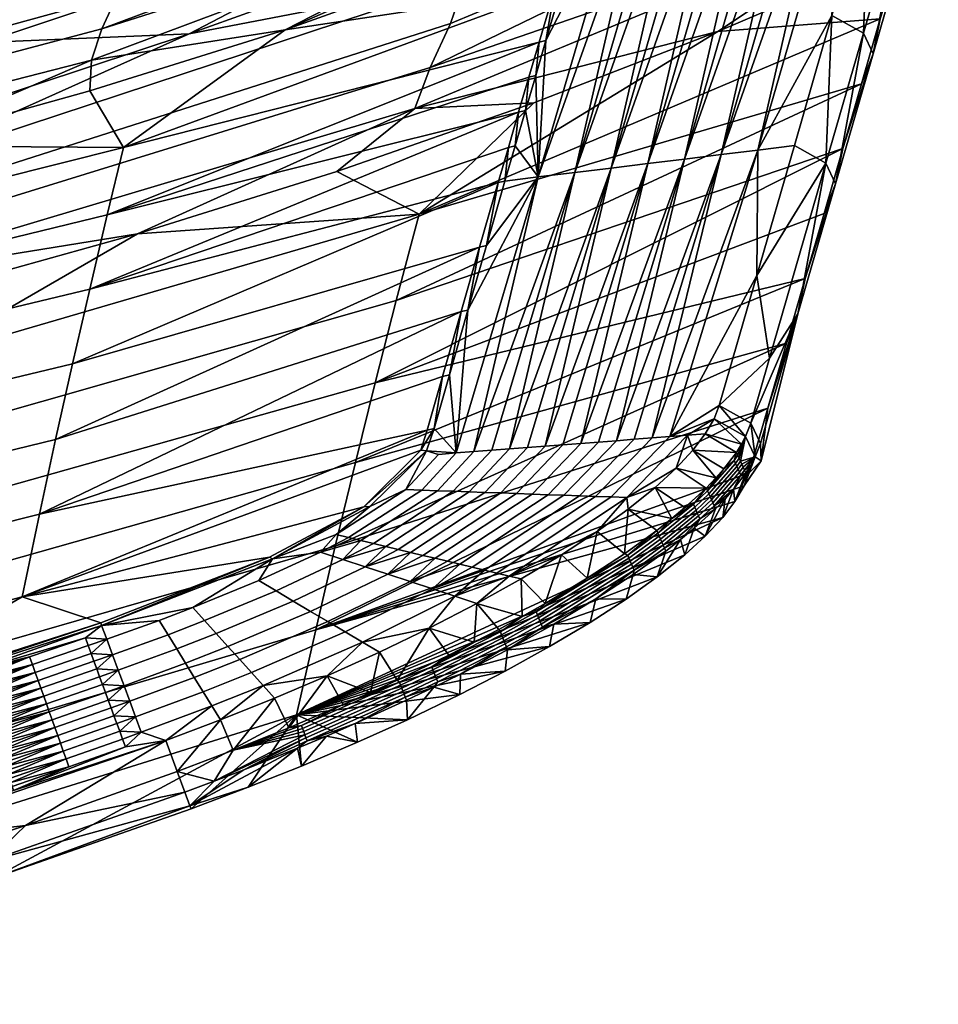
# Model space of a CAD drawing. Header units: millimetres. Extents: x -1294 to -744, y 672 to 1189.
# Tile 234 of 256: x -864 to -803, y 689 to 753. Entities that reach past the tile are written whole.
import ezdxf

# ---------------------------------------------------------------- set-up
doc = ezdxf.new("R2010")
doc.units = ezdxf.units.MM
doc.header["$MEASUREMENT"] = 0
doc.layers.add('4 Ben 2', color=7, linetype='Continuous')

msp = doc.modelspace()

# ---------------------------------------------------------------- meshes
at = {"layer": '4 Ben 2'}
mesh = msp.add_polyface(dxfattribs=at)
corners = [(-865.269, 759.187, 20.664), (-830.874, 770.22, 27.018), (-831.623, 763.432, 41.274), (-865.963, 751.977, 36.538), (-896.451, 750.684, 15.728), (-897.086, 743.371, 32.881), (-864.724, 769.301, 5.249), (-830.198, 779.549, 13.1), (-896.009, 761.216, -0.815), (-864.373, 781.658, -7.823), (-829.666, 790.792, 1.213), (-895.791, 774.303, -14.728), (-864.177, 796.122, -18.356), (-829.258, 803.837, -8.456), (-895.741, 789.796, -25.818), (-864.089, 812.148, -26.091), (-828.96, 818.205, -15.662), (-895.796, 807.099, -33.842), (-879.357, 744.027, 48.722), (-865.84, 748.121, 49.301), (-852.435, 752.557, 49.928), (-839.19, 757.31, 50.6), (-892.062, 747.03, 70.732), (-856.221, 757.264, 72.179), (-855.618, 759.511, 61.669), (-891.542, 748.861, 60.151), (-892.836, 745.263, 81.427), (-857.176, 755.069, 82.785), (-893.634, 743.488, 92.301), (-858.171, 752.883, 93.577), (-908.993, 746.579, 49.083), (-895.529, 749.912, 49.554), (-882.159, 753.599, 50.075), (-868.892, 757.633, 50.646), (-855.734, 762.003, 51.264), (-842.691, 766.699, 51.928), (-846.1, 752.807, 115.589), (-858.862, 750.808, 104.165), (-858.968, 748.79, 115.021), (-871.961, 745.188, 114.512), (-824.022, 770.06, 68.686), (-824.544, 768.227, 76.638), (-825.495, 765.075, 91.197), (-826.104, 763.08, 100.569), (-858.968, 748.79, 115.021), (-856.739, 745.077, 138.138), (-846.1, 752.807, 115.589), (-828.36, 755.507, 135.067), (-829.389, 752.006, 150.85), (-857.817, 740.645, 159.223), (-830.065, 749.698, 161.234), (-878.256, 799.299, -12.931), (-847.866, 805.72, -4.91), (-847.522, 819.709, -11.724), (-878.07, 814.621, -20.118), (-908.263, 793.644, -19.551), (-908.196, 810.081, -26.946), (-878.52, 785.713, -3.229), (-848.292, 793.238, 4.162), (-908.403, 779.182, -9.417), (-878.892, 774.08, 8.915), (-848.813, 782.452, 15.413), (-908.653, 766.937, 3.403), (-879.384, 764.73, 23.043), (-849.426, 773.661, 28.409), (-909.038, 757.258, 18.446), (-880.006, 757.638, 38.8), (-850.13, 766.847, 42.822), (-909.574, 750.11, 35.345), (-842.691, 766.699, 51.928), (-855.734, 762.003, 51.264), (-868.892, 757.633, 50.646), (-882.159, 753.599, 50.075), (-895.529, 749.912, 49.554), (-908.993, 746.579, 49.083), (-819.778, 807.135, 7.124), (-820.513, 796.063, 16.698), (-821.375, 786.407, 28.678), (-822.111, 780.183, 39.387), (-822.508, 777.431, 45.339), (-874.269, 740.752, 74.332), (-873.47, 743.113, 61.68), (-834.257, 756.072, 63.527), (-835.218, 753.226, 76.088), (-826.068, 762.385, 51.318), (-839.19, 757.31, 50.6), (-852.435, 752.557, 49.928), (-865.84, 748.121, 49.301)]
mesh.append_faces([[corners[k] for k in face] for face in [(0, 1, 2, 3), (4, 0, 3, 5), (6, 7, 1, 0), (8, 6, 0, 4), (9, 10, 7, 6), (11, 9, 6, 8), (12, 13, 10, 9), (14, 12, 9, 11), (15, 16, 13, 12), (17, 15, 12, 14), (18, 3, 19, 19), (19, 3, 20, 20), (20, 2, 21, 21), (2, 20, 3, 3), (22, 23, 24, 25), (26, 27, 23, 22), (28, 29, 27, 26), (30, 25, 31, 31), (31, 25, 32, 32), (32, 25, 33, 33), (33, 24, 34, 34), (34, 24, 35, 35), (36, 37, 38, 38), (38, 37, 39, 39), (24, 33, 25, 25), (23, 40, 24, 24), (27, 41, 23, 23), (29, 42, 27, 27), (37, 43, 29, 29), (35, 24, 40, 40), (43, 37, 36, 36), (44, 45, 46, 46), (47, 45, 48, 48), (48, 49, 50, 50), (45, 47, 46, 46), (51, 52, 53, 54), (55, 51, 54, 56), (57, 58, 52, 51), (59, 57, 51, 55), (60, 61, 58, 57), (62, 60, 57, 59), (63, 64, 61, 60), (65, 63, 60, 62), (66, 67, 64, 63), (68, 66, 63, 65), (69, 67, 70, 70), (70, 67, 71, 71), (71, 66, 72, 72), (72, 66, 73, 73), (73, 68, 74, 74), (58, 75, 52, 52), (61, 76, 58, 58), (64, 77, 61, 61), (67, 78, 64, 64), (66, 71, 67, 67), (68, 73, 66, 66), (69, 79, 67, 67), (80, 81, 82, 83), (84, 82, 85, 85), (85, 82, 86, 86), (86, 81, 87, 87), (81, 86, 82, 82)]])
mesh = msp.add_polyface(dxfattribs=at)
corners = [(-839.19, 757.31, 50.6), (-831.623, 763.432, 41.274), (-826.068, 762.385, 51.318), (-821.582, 762.097, 108.687), (-820.377, 762.261, 108.71), (-819.08, 766.543, 88.765), (-820.284, 766.377, 88.742), (-823.992, 761.77, 108.641), (-822.787, 761.933, 108.664), (-821.489, 766.211, 88.719), (-822.693, 766.044, 88.696), (-825.197, 761.606, 108.618), (-823.897, 765.878, 88.672), (-810.737, 763.57, 108.894), (-814.995, 744.896, 193.328), (-809.532, 763.734, 108.917), (-817.405, 744.601, 193.198), (-811.942, 763.406, 108.871), (-813.147, 763.243, 108.848), (-819.815, 744.307, 193.068), (-814.352, 763.079, 108.825), (-815.557, 762.915, 108.802), (-822.226, 744.012, 192.939), (-816.762, 762.752, 108.779), (-817.967, 762.588, 108.756), (-824.636, 743.717, 192.809), (-819.172, 762.424, 108.733), (-827.047, 743.423, 192.679), (-829.457, 743.128, 192.55), (-829.613, 749.804, 161.287), (-828.936, 752.112, 150.904), (-827.904, 755.615, 135.121), (-826.689, 759.715, 116.605), (-826.162, 761.475, 108.599), (-825.64, 763.194, 100.624), (-810.113, 753.747, 155.175), (-824.544, 768.227, 76.638), (-857.176, 755.069, 82.785), (-825.066, 766.484, 84.61), (-825.495, 765.075, 91.197), (-858.171, 752.883, 93.577), (-826.104, 763.08, 100.569), (-846.1, 752.807, 115.589), (-826.624, 761.363, 108.544), (-827.149, 759.604, 116.551), (-846.1, 752.807, 115.589), (-828.36, 755.507, 135.067), (-827.149, 759.604, 116.551), (-825.028, 765.191, 91.252), (-826.104, 763.08, 100.569), (-825.64, 763.194, 100.624), (-826.624, 761.363, 108.544), (-826.162, 761.475, 108.599), (-827.149, 759.604, 116.551), (-826.689, 759.715, 116.605), (-826.689, 759.715, 116.605), (-827.149, 759.604, 116.551), (-827.904, 755.615, 135.121), (-828.36, 755.507, 135.067), (-828.936, 752.112, 150.904), (-829.389, 752.006, 150.85), (-829.613, 749.804, 161.287), (-830.065, 749.698, 161.234), (-830.289, 747.493, 171.669), (-830.74, 747.388, 171.616), (-812.584, 745.191, 193.457), (-810.51, 744.04, 193.334), (-810.113, 753.747, 155.175), (-813.074, 767.773, 52.08), (-834.257, 756.072, 63.527), (-826.068, 762.385, 51.318), (-804.652, 761.357, 100.169), (-836.553, 750.323, 89.138), (-803.109, 766.591, 76.233), (-829.735, 748.013, 114.911), (-837.578, 747.637, 101.728), (-817.63, 752.707, 115.575), (-835.218, 753.226, 76.088), (-805.693, 757.806, 116.296), (-806.928, 753.535, 135.399), (-817.63, 752.707, 115.575), (-808.162, 749.264, 154.501), (-837.293, 740.68, 138.374)]
mesh.append_faces([[corners[k] for k in face] for face in [(0, 1, 2, 2), (3, 4, 5, 6), (7, 8, 9, 10), (8, 3, 6, 9), (11, 7, 10, 12), (13, 14, 15, 15), (16, 13, 17, 17), (14, 13, 16, 16), (18, 16, 17, 17), (19, 18, 20, 20), (16, 18, 19, 19), (21, 19, 20, 20), (22, 21, 23, 23), (19, 21, 22, 22), (24, 22, 23, 23), (25, 24, 26, 26), (22, 24, 25, 25), (4, 25, 26, 26), (27, 4, 3, 3), (25, 4, 27, 27), (8, 27, 3, 3), (28, 8, 7, 7), (27, 8, 28, 28), (29, 28, 30, 30), (30, 7, 31, 31), (31, 7, 32, 32), (32, 11, 33, 33), (33, 11, 34, 34), (12, 34, 11, 11), (11, 32, 7, 7), (14, 35, 15, 15), (7, 30, 28, 28), (36, 37, 38, 38), (38, 37, 39, 39), (39, 40, 41, 41), (41, 42, 43, 43), (43, 42, 44, 44), (45, 46, 47, 47), (48, 49, 50, 50), (50, 51, 52, 52), (52, 53, 54, 54), (53, 52, 51, 51), (51, 50, 49, 49), (55, 56, 57, 57), (57, 58, 59, 59), (59, 60, 61, 61), (61, 62, 63, 63), (64, 63, 62, 62), (62, 61, 60, 60), (60, 59, 58, 58), (58, 57, 56, 56), (65, 66, 67, 67), (68, 69, 70, 70), (71, 72, 73, 73), (74, 75, 76, 76), (69, 73, 77, 77), (77, 73, 72, 72), (72, 71, 75, 75), (76, 75, 71, 71), (78, 79, 80, 80), (81, 82, 79, 79), (79, 82, 80, 80)]])
mesh = msp.add_polyface(dxfattribs=at)
corners = [(-811.942, 763.406, 108.871), (-810.737, 763.57, 108.894), (-809.447, 767.874, 88.951), (-810.651, 767.708, 88.927), (-809.532, 763.734, 108.917), (-808.243, 768.041, 88.974), (-807.644, 762.299, 116.891), (-810.113, 753.747, 155.175), (-806.621, 765.794, 100.988), (-808.327, 763.897, 108.94), (-804.187, 764.828, 98.182), (-804.276, 765.023, 98.21), (-804.957, 762.724, 108.775), (-804.868, 762.529, 108.747), (-804.098, 764.633, 98.155), (-804.779, 762.334, 108.72), (-804.008, 764.438, 98.127), (-804.69, 762.138, 108.692), (-803.919, 764.243, 98.1), (-804.6, 761.943, 108.665), (-803.83, 764.047, 98.073), (-804.511, 761.748, 108.637), (-803.554, 766.455, 89.719), (-803.643, 766.65, 89.746), (-803.464, 766.26, 89.691), (-803.375, 766.065, 89.664), (-803.286, 765.871, 89.637), (-803.138, 765.883, 88.671), (-803.395, 765.019, 92.659), (-803.651, 764.157, 96.647), (-803.908, 763.293, 100.636), (-804.165, 762.426, 104.623), (-804.422, 761.553, 108.609), (-804.667, 760.712, 112.411), (-804.936, 759.783, 116.576), (-805.56, 761.149, 116.769), (-805.294, 762.066, 112.658), (-805.048, 762.908, 108.845), (-804.791, 763.779, 104.86), (-804.534, 764.643, 100.874), (-804.275, 765.503, 96.884), (-804.017, 766.362, 92.893), (-803.732, 766.845, 89.773), (-805.56, 761.149, 116.769), (-807.408, 751.231, 154.831), (-804.936, 759.783, 116.576), (-810.51, 744.04, 193.334), (-809.88, 742.679, 193.087), (-808.036, 752.596, 155.052), (-807.644, 762.299, 116.891), (-805.048, 762.908, 108.845), (-806.621, 765.794, 100.988), (-804.275, 765.503, 96.884), (-804.534, 764.643, 100.874), (-804.791, 763.779, 104.86), (-805.294, 762.066, 112.658), (-805.56, 761.149, 116.769), (-810.113, 753.747, 155.175), (-808.036, 752.596, 155.052), (-807.644, 762.299, 116.891), (-805.56, 761.149, 116.769), (-810.51, 744.04, 193.334), (-805.693, 757.806, 116.296), (-817.63, 752.707, 115.575), (-804.652, 761.357, 100.169), (-804.936, 759.783, 116.576), (-805.693, 757.806, 116.296), (-804.667, 760.712, 112.411), (-804.422, 761.553, 108.609), (-804.652, 761.357, 100.169), (-804.165, 762.426, 104.623), (-803.908, 763.293, 100.636), (-803.651, 764.157, 96.647), (-803.395, 765.019, 92.659), (-803.138, 765.883, 88.671), (-803.109, 766.591, 76.233), (-807.408, 751.231, 154.831), (-806.928, 753.535, 135.399), (-804.936, 759.783, 116.576), (-805.693, 757.806, 116.296), (-808.162, 749.264, 154.501)]
mesh.append_faces([[corners[k] for k in face] for face in [(0, 1, 2, 3), (1, 4, 5, 2), (6, 4, 7, 7), (8, 9, 6, 6), (4, 6, 9, 9), (10, 11, 12, 13), (14, 10, 13, 15), (16, 14, 15, 17), (18, 16, 17, 19), (20, 18, 19, 21), (22, 23, 10, 14), (24, 22, 14, 16), (25, 24, 16, 18), (26, 25, 18, 20), (27, 26, 28, 28), (28, 20, 29, 29), (29, 20, 30, 30), (30, 20, 31, 31), (31, 21, 32, 32), (32, 21, 33, 33), (33, 19, 34, 34), (35, 34, 36, 36), (36, 12, 37, 37), (37, 12, 38, 38), (38, 11, 39, 39), (39, 11, 40, 40), (40, 11, 41, 41), (12, 36, 13, 13), (11, 38, 12, 12), (13, 36, 15, 15), (15, 36, 17, 17), (17, 34, 19, 19), (21, 31, 20, 20), (19, 33, 21, 21), (42, 41, 11, 11), (20, 28, 26, 26), (34, 17, 36, 36), (43, 44, 45, 45), (46, 47, 48, 48), (48, 44, 43, 43), (49, 50, 51, 51), (52, 51, 53, 53), (53, 51, 54, 54), (54, 51, 50, 50), (50, 49, 55, 55), (55, 49, 56, 56), (57, 58, 59, 59), (60, 59, 58, 58), (58, 57, 61, 61), (62, 63, 64, 64), (65, 66, 67, 67), (67, 66, 68, 68), (68, 69, 70, 70), (70, 69, 71, 71), (71, 69, 72, 72), (72, 69, 73, 73), (73, 69, 74, 74), (75, 74, 69, 69), (69, 68, 66, 66), (76, 77, 78, 78), (79, 78, 77, 77), (77, 76, 80, 80)]])
mesh = msp.add_polyface(dxfattribs=at)
corners = [(-920.523, 733.878, 47.286), (-897.086, 743.371, 32.881), (-906.693, 736.899, 47.714), (-892.977, 740.283, 48.192), (-879.357, 744.027, 48.722), (-865.963, 751.977, 36.538), (-835.293, 730.102, 249.321), (-834.85, 724.957, 273.058), (-834.079, 734.368, 230.354), (-927.698, 739.592, 69.679), (-892.062, 747.03, 70.732), (-891.542, 748.861, 60.151), (-927.28, 740.989, 59.026), (-928.283, 738.256, 80.458), (-892.836, 745.263, 81.427), (-894.198, 741.752, 102.935), (-858.862, 750.808, 104.165), (-858.171, 752.883, 93.577), (-893.634, 743.488, 92.301), (-871.961, 745.188, 114.512), (-885.061, 741.986, 114.059), (-898.251, 739.169, 113.661), (-911.516, 736.722, 113.315), (-929.305, 735.508, 102.094), (-887.208, 733.484, 157.87), (-886.286, 737.66, 136.75), (-915.471, 732.386, 135.753), (-916.227, 728.482, 156.925), (-888.175, 728.749, 180.751), (-917.001, 723.911, 179.835), (-857.817, 740.645, 159.223), (-856.739, 745.077, 138.138), (-858.975, 735.745, 182.09), (-860.105, 730.824, 204.618), (-889.097, 723.875, 203.27), (-911.516, 736.722, 113.315), (-898.251, 739.169, 113.661), (-885.061, 741.986, 114.059), (-871.961, 745.188, 114.512), (-858.968, 748.79, 115.021), (-830.065, 749.698, 161.234), (-830.74, 747.388, 171.616), (-831.413, 745.074, 181.999), (-832.085, 742.757, 192.38), (-833.31, 738.516, 211.342), (-861.214, 725.852, 226.95), (-834.53, 734.263, 230.301), (-862.281, 720.937, 248.626), (-835.747, 729.995, 249.268), (-829.389, 752.006, 150.85), (-834.079, 734.368, 230.354), (-834.53, 734.263, 230.301), (-835.293, 730.102, 249.321), (-835.747, 729.995, 249.268), (-836.291, 726.567, 264.999), (-875.344, 738.359, 87.487), (-874.269, 740.752, 74.332), (-835.218, 753.226, 76.088), (-836.553, 750.323, 89.138), (-876.175, 736.092, 100.146), (-837.578, 747.637, 101.728), (-916.22, 731.07, 72.969), (-915.599, 732.837, 60.212), (-873.47, 743.113, 61.68), (-917.018, 729.284, 86.244), (-917.64, 727.531, 98.986), (-865.84, 748.121, 49.301), (-879.357, 744.027, 48.722), (-892.977, 740.283, 48.192), (-906.693, 736.899, 47.714), (-909.37, 727.039, 111.945), (-895.854, 729.543, 112.3), (-882.415, 732.424, 112.707), (-869.066, 735.697, 113.17), (-855.824, 739.377, 113.69), (-842.707, 743.478, 114.27), (-829.735, 748.013, 114.911), (-838.792, 734.992, 164.591), (-871.538, 725.673, 162.832), (-870.225, 731.058, 136.648), (-837.293, 740.68, 138.374), (-829.735, 748.013, 114.911), (-842.707, 743.478, 114.27), (-855.824, 739.377, 113.69), (-869.066, 735.697, 113.17), (-882.415, 732.424, 112.707), (-902.748, 724.26, 135.482), (-895.854, 729.543, 112.3)]
mesh.append_faces([[corners[k] for k in face] for face in [(0, 1, 2, 2), (2, 1, 3, 3), (3, 1, 4, 4), (5, 4, 1, 1), (6, 7, 8, 8), (9, 10, 11, 12), (13, 14, 10, 9), (15, 16, 17, 18), (19, 15, 20, 20), (20, 15, 21, 21), (21, 15, 22, 22), (15, 19, 16, 16), (23, 22, 15, 15), (24, 25, 26, 27), (28, 24, 27, 29), (30, 31, 25, 24), (32, 30, 24, 28), (33, 32, 28, 34), (35, 26, 36, 36), (36, 25, 37, 37), (37, 25, 38, 38), (38, 31, 39, 39), (40, 30, 41, 41), (41, 32, 42, 42), (42, 32, 43, 43), (43, 33, 44, 44), (44, 45, 46, 46), (46, 47, 48, 48), (25, 36, 26, 26), (31, 38, 25, 25), (30, 49, 31, 31), (32, 41, 30, 30), (33, 43, 32, 32), (45, 44, 33, 33), (50, 51, 52, 52), (52, 53, 54, 54), (53, 52, 51, 51), (55, 56, 57, 58), (59, 55, 58, 60), (61, 62, 63, 56), (64, 61, 56, 55), (65, 64, 55, 59), (66, 63, 67, 67), (67, 63, 68, 68), (68, 62, 69, 69), (70, 65, 71, 71), (71, 59, 72, 72), (72, 59, 73, 73), (73, 59, 74, 74), (74, 60, 75, 75), (75, 60, 76, 76), (60, 74, 59, 59), (62, 68, 63, 63), (59, 71, 65, 65), (77, 78, 79, 80), (81, 80, 82, 82), (82, 80, 83, 83), (83, 79, 84, 84), (84, 79, 85, 85), (85, 86, 87, 87), (86, 85, 79, 79), (79, 83, 80, 80)]])
mesh = msp.add_polyface(dxfattribs=at)
corners = [(-817.405, 744.601, 193.198), (-821.956, 725.947, 276.468), (-814.995, 744.896, 193.328), (-810.113, 753.747, 155.175), (-812.584, 745.191, 193.457), (-815.058, 736.635, 231.719), (-820.784, 726.037, 276.778), (-807.408, 751.231, 154.831), (-808.036, 752.596, 155.052), (-809.88, 742.679, 193.087), (-810.51, 744.04, 193.334), (-812.351, 734.126, 231.342), (-815.452, 726.926, 269.859), (-814.822, 725.574, 269.597), (-814.217, 731.208, 250.718), (-816.462, 724.272, 278.64), (-816.552, 724.466, 278.676), (-818.312, 722.458, 284.847), (-818.224, 722.263, 284.812), (-816.373, 724.078, 278.604), (-818.136, 722.068, 284.777), (-816.283, 723.883, 278.568), (-818.048, 721.873, 284.742), (-816.224, 724.61, 277.462), (-816.314, 724.804, 277.498), (-816.135, 724.416, 277.426), (-816.045, 724.222, 277.39), (-815.955, 724.028, 277.354), (-816.194, 723.689, 278.532), (-815.866, 723.834, 277.318), (-816.104, 723.495, 278.497), (-815.452, 726.926, 269.859), (-815.161, 724.701, 273.292), (-814.822, 725.574, 269.597), (-815.435, 724.186, 275.294), (-815.777, 723.642, 277.283), (-816.593, 722.572, 280.858), (-817.751, 723.317, 282.969), (-817.22, 723.919, 281.133), (-816.402, 724.996, 277.534), (-816.059, 725.545, 275.53), (-815.795, 726.042, 273.598), (-817.534, 728.075, 269.987), (-814.217, 731.208, 250.718), (-815.058, 736.635, 231.719), (-810.51, 744.04, 193.334), (-812.584, 745.191, 193.457), (-815.452, 726.926, 269.859), (-818.447, 726.217, 277.396), (-816.059, 725.545, 275.53), (-817.87, 727.212, 273.637), (-815.795, 726.042, 273.598), (-817.534, 728.075, 269.987), (-815.452, 726.926, 269.859), (-816.402, 724.996, 277.534), (-819.258, 725.149, 280.978), (-817.22, 723.919, 281.133), (-810.63, 740.723, 192.707), (-840.176, 729.58, 189.325), (-809.396, 744.994, 173.604), (-838.792, 734.992, 164.591), (-808.162, 749.264, 154.501), (-814.822, 725.574, 269.597), (-814.781, 724.45, 269.349), (-812.351, 734.126, 231.342), (-811.865, 736.453, 211.809), (-809.88, 742.679, 193.087), (-809.396, 744.994, 173.604), (-807.408, 751.231, 154.831), (-808.162, 749.264, 154.501), (-810.63, 740.723, 192.707), (-813.098, 732.182, 230.912), (-814.332, 727.911, 250.014), (-815.566, 723.641, 269.117), (-815.777, 723.642, 277.283), (-816.499, 721.758, 276.614), (-815.435, 724.186, 275.294), (-815.897, 722.788, 272.727), (-815.161, 724.701, 273.292), (-814.781, 724.45, 269.349), (-814.822, 725.574, 269.597), (-815.566, 723.641, 269.117)]
mesh.append_faces([[corners[k] for k in face] for face in [(0, 1, 2, 2), (3, 2, 4, 4), (4, 2, 5, 5), (6, 5, 2, 2), (7, 8, 9, 9), (9, 10, 11, 11), (11, 12, 13, 13), (12, 11, 14, 14), (14, 11, 10, 10), (15, 16, 17, 18), (19, 15, 18, 20), (21, 19, 20, 22), (23, 24, 16, 15), (25, 23, 15, 19), (26, 25, 19, 21), (27, 26, 21, 28), (29, 27, 28, 30), (31, 32, 33, 33), (32, 29, 34, 34), (34, 29, 35, 35), (35, 30, 36, 36), (37, 17, 38, 38), (38, 16, 39, 39), (39, 24, 40, 40), (40, 23, 41, 41), (41, 32, 31, 31), (16, 38, 17, 17), (24, 39, 16, 16), (23, 40, 24, 24), (25, 41, 23, 23), (26, 32, 25, 25), (27, 32, 26, 26), (30, 35, 29, 29), (29, 32, 27, 27), (41, 25, 32, 32), (42, 43, 44, 44), (44, 45, 46, 46), (45, 44, 43, 43), (43, 42, 47, 47), (48, 49, 50, 50), (50, 51, 52, 52), (53, 52, 51, 51), (51, 50, 49, 49), (49, 48, 54, 54), (54, 55, 56, 56), (57, 58, 59, 59), (59, 60, 61, 61), (62, 63, 64, 64), (64, 65, 66, 66), (66, 67, 68, 68), (69, 68, 67, 67), (67, 66, 70, 70), (70, 66, 65, 65), (65, 64, 71, 71), (71, 64, 72, 72), (72, 63, 73, 73), (63, 72, 64, 64), (74, 75, 76, 76), (76, 77, 78, 78), (78, 79, 80, 80), (81, 79, 77, 77), (77, 79, 78, 78)]])
mesh = msp.add_polyface(dxfattribs=at)
corners = [(-821.956, 725.947, 276.468), (-817.405, 744.601, 193.198), (-823.128, 725.857, 276.158), (-814.995, 744.896, 193.328), (-820.784, 726.037, 276.778), (-824.3, 725.767, 275.848), (-819.815, 744.307, 193.068), (-825.473, 725.677, 275.538), (-826.645, 725.587, 275.228), (-822.226, 744.012, 192.939), (-827.817, 725.497, 274.918), (-828.989, 725.407, 274.608), (-824.636, 743.717, 192.809), (-830.161, 725.317, 274.298), (-831.333, 725.227, 273.988), (-827.047, 743.423, 192.679), (-832.506, 725.137, 273.678), (-833.678, 725.047, 273.368), (-829.457, 743.128, 192.55), (-834.85, 724.957, 273.058), (-824.643, 722.065, 288.213), (-823.603, 722.028, 288.843), (-819.612, 726.127, 277.088), (-826.722, 722.139, 286.954), (-825.682, 722.102, 287.583), (-828.8, 722.213, 285.694), (-827.761, 722.176, 286.324), (-830.879, 722.287, 284.435), (-829.84, 722.25, 285.065), (-832.958, 722.361, 283.176), (-831.919, 722.324, 283.805), (-835.037, 722.435, 281.916), (-833.998, 722.398, 282.546), (-817.534, 728.075, 269.987), (-817.87, 727.212, 273.637), (-818.447, 726.217, 277.396), (-819.258, 725.149, 280.978), (-820.362, 723.959, 284.508), (-815.058, 736.635, 231.719), (-834.079, 734.368, 230.354), (-832.86, 738.62, 211.394), (-831.635, 742.862, 192.433), (-830.963, 745.179, 182.051), (-830.289, 747.493, 171.669), (-829.613, 749.804, 161.287), (-830.289, 747.493, 171.669), (-830.74, 747.388, 171.616), (-830.963, 745.179, 182.051), (-831.413, 745.074, 181.999), (-831.635, 742.862, 192.433), (-832.085, 742.757, 192.38), (-832.86, 738.62, 211.394), (-833.31, 738.516, 211.342), (-834.079, 734.368, 230.354), (-834.53, 734.263, 230.301), (-821.746, 722.686, 287.827), (-818.398, 722.647, 284.881), (-820.362, 723.959, 284.508), (-817.751, 723.317, 282.969), (-819.258, 725.149, 280.978), (-816.402, 724.996, 277.534), (-818.447, 726.217, 277.396), (-817.22, 723.919, 281.133), (-817.63, 752.707, 115.575), (-837.293, 740.68, 138.374), (-829.735, 748.013, 114.911), (-815.566, 723.641, 269.117), (-844.092, 713.308, 262.495), (-814.332, 727.911, 250.014), (-842.806, 718.821, 237.899), (-813.098, 732.182, 230.912), (-841.477, 724.338, 213.089), (-811.865, 736.453, 211.809), (-840.176, 729.58, 189.325), (-810.63, 740.723, 192.707), (-808.162, 749.264, 154.501), (-838.792, 734.992, 164.591), (-809.396, 744.994, 173.604)]
mesh.append_faces([[corners[k] for k in face] for face in [(0, 1, 2, 2), (3, 0, 4, 4), (5, 6, 7, 7), (1, 5, 2, 2), (6, 5, 1, 1), (8, 9, 10, 10), (6, 8, 7, 7), (9, 8, 6, 6), (11, 12, 13, 13), (9, 11, 10, 10), (12, 11, 9, 9), (14, 15, 16, 16), (12, 14, 13, 13), (15, 14, 12, 12), (17, 18, 19, 19), (15, 17, 16, 16), (18, 17, 15, 15), (20, 21, 22, 4), (23, 24, 0, 2), (24, 20, 4, 0), (25, 26, 5, 7), (26, 23, 2, 5), (27, 28, 8, 10), (28, 25, 7, 8), (29, 30, 11, 13), (30, 27, 10, 11), (31, 32, 14, 16), (32, 29, 13, 14), (33, 4, 34, 34), (34, 22, 35, 35), (35, 22, 36, 36), (36, 22, 37, 37), (38, 4, 33, 33), (39, 18, 40, 40), (40, 18, 41, 41), (41, 18, 42, 42), (42, 18, 43, 43), (43, 18, 44, 44), (18, 39, 19, 19), (22, 34, 4, 4), (21, 37, 22, 22), (45, 46, 47, 47), (47, 48, 49, 49), (49, 50, 51, 51), (51, 52, 53, 53), (54, 53, 52, 52), (52, 51, 50, 50), (50, 49, 48, 48), (48, 47, 46, 46), (55, 56, 57, 57), (57, 58, 59, 59), (59, 60, 61, 61), (62, 59, 58, 58), (58, 57, 56, 56), (63, 64, 65, 65), (66, 67, 68, 68), (68, 69, 70, 70), (70, 71, 72, 72), (72, 73, 74, 74), (64, 75, 76, 76), (76, 77, 73, 73), (73, 72, 71, 71)]])
mesh = msp.add_polyface(dxfattribs=at)
corners = [(-846.707, 715.879, 291.357), (-845.569, 715.205, 293.386), (-840.83, 717.463, 291.456), (-842.305, 717.948, 289.598), (-847.845, 716.553, 289.327), (-843.779, 718.433, 287.739), (-848.332, 710.505, 300.79), (-847.563, 709.651, 302.915), (-841.018, 712.509, 301.506), (-842.156, 713.183, 299.476), (-849.101, 711.359, 298.664), (-843.293, 713.857, 297.446), (-849.87, 712.213, 296.539), (-844.431, 714.531, 295.416), (-850.639, 713.067, 294.413), (-851.407, 713.921, 292.288), (-852.176, 714.775, 290.162), (-852.663, 711.119, 296.798), (-852.087, 710.181, 298.945), (-853.24, 712.057, 294.652), (-853.816, 712.995, 292.505), (-854.392, 713.933, 290.359), (-857.092, 710.655, 294.744), (-856.713, 709.634, 296.894), (-857.471, 711.676, 292.593), (-857.85, 712.697, 290.443), (-858.506, 710.737, 293.677), (-858.694, 711.249, 292.602), (-858.883, 711.761, 291.528), (-859.071, 712.273, 290.453), (-862.742, 711.025, 290.485), (-862.557, 710.507, 291.557), (-862.372, 709.989, 292.63), (-862.926, 711.542, 289.413), (-859.259, 712.785, 289.379), (-866.513, 710.07, 289.983), (-876.591, 707.676, 288.725), (-866.694, 710.593, 288.913), (-858.186, 713.604, 288.533), (-846.937, 718, 286.899), (-843.335, 710.295, 304.397), (-842.741, 719.584, 285.717), (-889.097, 723.875, 203.27), (-888.175, 728.749, 180.751), (-917.001, 723.911, 179.835), (-917.718, 719.066, 202.355), (-889.98, 718.838, 225.569), (-918.384, 713.927, 224.628), (-890.808, 713.751, 247.191), (-918.988, 708.617, 246.199), (-861.214, 725.852, 226.95), (-860.105, 730.824, 204.618), (-862.281, 720.937, 248.626), (-863.429, 715.491, 272.194), (-891.676, 707.996, 270.674), (-836.747, 726.459, 264.946), (-837.175, 725.144, 270.649), (-840.921, 721.402, 281.883), (-847.148, 718.088, 286.439), (-858.247, 713.768, 288.029), (-876.648, 707.853, 288.222), (-834.53, 734.263, 230.301), (-840.531, 721.428, 282.183), (-840.921, 721.402, 281.883), (-846.937, 718, 286.899), (-847.148, 718.088, 286.439), (-858.186, 713.604, 288.533), (-858.247, 713.768, 288.029), (-871.538, 725.673, 162.832), (-903.856, 719.228, 161.654), (-902.748, 724.26, 135.482), (-870.225, 731.058, 136.648), (-872.7, 720.42, 187.51), (-904.792, 714.136, 186.283), (-840.176, 729.58, 189.325), (-838.792, 734.992, 164.591), (-873.747, 715.213, 211.196), (-905.592, 708.928, 209.891), (-841.477, 724.338, 213.089), (-842.806, 718.821, 237.899), (-874.766, 709.612, 235.901), (-844.092, 713.308, 262.495), (-875.701, 703.891, 260.367), (-895.854, 729.543, 112.3), (-909.37, 727.039, 111.945)]
mesh.append_faces([[corners[k] for k in face] for face in [(0, 1, 2, 3), (4, 0, 3, 5), (6, 7, 8, 9), (10, 6, 9, 11), (12, 10, 11, 13), (14, 12, 13, 1), (15, 14, 1, 0), (16, 15, 0, 4), (17, 18, 10, 12), (19, 17, 12, 14), (20, 19, 14, 15), (21, 20, 15, 16), (22, 23, 17, 19), (24, 22, 19, 20), (25, 24, 20, 21), (26, 24, 27, 27), (24, 26, 22, 22), (28, 25, 29, 29), (24, 28, 27, 27), (25, 28, 24, 24), (30, 31, 28, 29), (31, 32, 27, 28), (33, 30, 29, 34), (33, 35, 30, 30), (36, 37, 38, 38), (38, 16, 39, 39), (5, 39, 4, 4), (7, 40, 8, 8), (4, 39, 16, 16), (16, 38, 21, 21), (21, 38, 25, 25), (25, 34, 29, 29), (34, 37, 33, 33), (37, 34, 38, 38), (39, 5, 41, 41), (38, 34, 25, 25), (42, 43, 44, 45), (46, 42, 45, 47), (48, 46, 47, 49), (50, 51, 42, 46), (52, 50, 46, 48), (53, 52, 48, 54), (55, 53, 56, 56), (56, 53, 57, 57), (57, 53, 58, 58), (58, 53, 59, 59), (59, 53, 60, 60), (52, 61, 50, 50), (54, 60, 53, 53), (53, 55, 52, 52), (62, 63, 64, 64), (64, 65, 66, 66), (67, 66, 65, 65), (65, 64, 63, 63), (68, 69, 70, 71), (72, 73, 69, 68), (74, 72, 68, 75), (76, 77, 73, 72), (78, 76, 72, 74), (79, 80, 76, 78), (81, 82, 80, 79), (83, 70, 84, 84)]])
mesh = msp.add_polyface(dxfattribs=at)
corners = [(-838.674, 718.609, 290.087), (-837.861, 718.413, 290.961), (-831.919, 722.324, 283.805), (-832.958, 722.361, 283.176), (-837.047, 718.218, 291.835), (-830.879, 722.287, 284.435), (-840.301, 718.999, 288.339), (-839.488, 718.804, 289.213), (-833.998, 722.398, 282.546), (-835.037, 722.435, 281.916), (-841.928, 719.389, 286.591), (-841.115, 719.194, 287.465), (-836.076, 722.472, 281.287), (-837.116, 722.509, 280.657), (-833.678, 725.047, 273.368), (-834.85, 724.957, 273.058), (-832.506, 725.137, 273.678), (-838.155, 722.546, 280.027), (-836.022, 724.867, 272.748), (-842.741, 719.584, 285.717), (-836.408, 716.008, 297.033), (-832.98, 717.243, 296.206), (-833.793, 717.438, 295.331), (-834.933, 715.523, 298.892), (-834.607, 717.633, 294.457), (-837.882, 716.493, 295.174), (-835.42, 717.828, 293.583), (-836.234, 718.023, 292.709), (-839.356, 716.978, 293.315), (-840.83, 717.463, 291.456), (-842.305, 717.948, 289.598), (-843.779, 718.433, 287.739), (-842.156, 713.183, 299.476), (-841.018, 712.509, 301.506), (-843.293, 713.857, 297.446), (-844.431, 714.531, 295.416), (-845.569, 715.205, 293.386), (-833.482, 715.046, 300.722), (-836.634, 713.422, 302.293), (-839.901, 711.848, 303.498), (-843.335, 710.295, 304.397), (-846.937, 718, 286.899), (-840.531, 721.428, 282.183), (-836.795, 725.094, 271.341), (-836.291, 726.567, 264.999), (-835.293, 730.102, 249.321), (-835.747, 729.995, 249.268), (-862.281, 720.937, 248.626), (-836.747, 726.459, 264.946), (-836.291, 726.567, 264.999), (-837.175, 725.144, 270.649), (-836.795, 725.094, 271.341), (-840.921, 721.402, 281.883), (-840.531, 721.428, 282.183), (-836.747, 726.459, 264.946), (-835.747, 729.995, 249.268), (-831.86, 712.992, 301.551), (-831.94, 713.191, 301.588), (-836.454, 710.886, 303.722), (-836.377, 710.687, 303.683), (-831.78, 712.794, 301.513), (-836.299, 710.488, 303.644), (-831.7, 712.596, 301.476), (-836.221, 710.29, 303.606), (-838.725, 710.004, 304.518), (-835.333, 711.646, 303.273), (-833.669, 712.493, 302.506), (-839.901, 711.848, 303.498), (-838.725, 710.004, 304.518), (-836.634, 713.422, 302.293), (-833.669, 712.493, 302.506), (-833.482, 715.046, 300.722), (-835.333, 711.646, 303.273), (-841.477, 724.338, 213.089), (-813.098, 732.182, 230.912), (-842.806, 718.821, 237.899), (-814.332, 727.911, 250.014), (-844.092, 713.308, 262.495), (-817.294, 720.721, 280.085), (-845.355, 707.714, 287.257)]
mesh.append_faces([[corners[k] for k in face] for face in [(0, 1, 2, 3), (1, 4, 5, 2), (6, 7, 8, 9), (7, 0, 3, 8), (10, 11, 12, 13), (13, 12, 14, 15), (12, 9, 16, 14), (11, 6, 9, 12), (17, 13, 15, 18), (19, 10, 13, 17), (20, 21, 22, 22), (23, 21, 20, 20), (24, 20, 22, 22), (25, 24, 26, 26), (20, 24, 25, 25), (27, 25, 26, 26), (28, 27, 4, 4), (25, 27, 28, 28), (1, 28, 4, 4), (29, 1, 0, 0), (28, 1, 29, 29), (7, 29, 0, 0), (30, 7, 6, 6), (29, 7, 30, 30), (11, 30, 6, 6), (31, 11, 10, 10), (30, 11, 31, 31), (32, 33, 23, 20), (34, 32, 20, 25), (35, 34, 25, 28), (36, 35, 28, 29), (37, 23, 38, 38), (38, 33, 39, 39), (39, 33, 40, 40), (41, 19, 42, 42), (42, 17, 43, 43), (43, 15, 44, 44), (44, 15, 45, 45), (18, 43, 17, 17), (15, 43, 18, 18), (17, 42, 19, 19), (19, 31, 10, 10), (33, 38, 23, 23), (46, 47, 48, 48), (49, 50, 51, 51), (51, 52, 53, 53), (52, 51, 50, 50), (50, 49, 54, 54), (54, 49, 55, 55), (56, 57, 58, 59), (60, 56, 59, 61), (62, 60, 61, 63), (64, 58, 65, 65), (65, 58, 66, 66), (57, 66, 58, 58), (67, 68, 69, 69), (69, 70, 71, 71), (70, 69, 72, 72), (72, 69, 68, 68), (73, 74, 75, 75), (75, 76, 77, 77), (77, 78, 79, 79)]])
mesh = msp.add_polyface(dxfattribs=at)
corners = [(-820.362, 723.959, 284.508), (-823.603, 722.028, 288.843), (-821.746, 722.686, 287.827), (-823.523, 721.253, 291.081), (-821.478, 719.48, 291.529), (-821.564, 719.677, 291.564), (-823.558, 718.234, 294.391), (-823.474, 718.038, 294.356), (-821.393, 719.284, 291.495), (-823.389, 717.841, 294.321), (-821.307, 719.088, 291.46), (-823.305, 717.644, 294.286), (-821.222, 718.892, 291.425), (-823.221, 717.447, 294.251), (-821.136, 718.696, 291.39), (-823.137, 717.251, 294.216), (-819.147, 721.396, 287.107), (-819.235, 721.591, 287.142), (-819.06, 721.201, 287.072), (-818.973, 721.005, 287.037), (-818.885, 720.81, 287.002), (-818.798, 720.614, 286.968), (-818.224, 722.263, 284.812), (-818.312, 722.458, 284.847), (-818.136, 722.068, 284.777), (-818.048, 721.873, 284.742), (-817.96, 721.678, 284.707), (-817.872, 721.483, 284.672), (-816.194, 723.689, 278.532), (-816.283, 723.883, 278.568), (-816.104, 723.495, 278.497), (-816.593, 722.572, 280.858), (-817.147, 721.947, 282.764), (-817.785, 721.291, 284.637), (-819.184, 720.006, 287.961), (-820.071, 719.268, 289.688), (-821.051, 718.502, 291.356), (-823.191, 716.961, 294.353), (-825.66, 715.347, 297.042), (-826.23, 716.711, 297.288), (-823.773, 718.323, 294.596), (-821.645, 719.862, 291.597), (-820.653, 720.641, 289.898), (-819.794, 721.359, 288.215), (-818.398, 722.647, 284.881), (-817.751, 723.317, 282.969), (-825.562, 719.786, 293.96), (-823.773, 718.323, 294.596), (-823.523, 721.253, 291.081), (-820.653, 720.641, 289.898), (-821.746, 722.686, 287.827), (-818.398, 722.647, 284.881), (-819.794, 721.359, 288.215), (-821.645, 719.862, 291.597), (-817.294, 720.721, 280.085), (-844.092, 713.308, 262.495), (-816.499, 721.758, 276.614), (-815.897, 722.788, 272.727), (-815.566, 723.641, 269.117), (-825.66, 715.347, 297.042), (-823.664, 715.334, 293.071), (-823.191, 716.961, 294.353), (-821.606, 716.807, 290.201), (-821.051, 718.502, 291.356), (-820.071, 719.268, 289.688), (-819.806, 718.248, 286.941), (-819.184, 720.006, 287.961), (-818.452, 719.483, 283.739), (-817.785, 721.291, 284.637), (-817.147, 721.947, 282.764), (-817.294, 720.721, 280.085), (-816.593, 722.572, 280.858), (-816.499, 721.758, 276.614), (-815.777, 723.642, 277.283), (-815.897, 722.788, 272.727), (-815.435, 724.186, 275.294)]
mesh.append_faces([[corners[k] for k in face] for face in [(0, 1, 2, 2), (2, 1, 3, 3), (4, 5, 6, 7), (8, 4, 7, 9), (10, 8, 9, 11), (12, 10, 11, 13), (14, 12, 13, 15), (16, 17, 5, 4), (18, 16, 4, 8), (19, 18, 8, 10), (20, 19, 10, 12), (21, 20, 12, 14), (22, 23, 17, 16), (24, 22, 16, 18), (25, 24, 18, 19), (26, 25, 19, 20), (27, 26, 20, 21), (28, 29, 25, 26), (30, 28, 26, 27), (31, 27, 32, 32), (32, 27, 33, 33), (33, 21, 34, 34), (34, 21, 35, 35), (35, 14, 36, 36), (36, 15, 37, 37), (37, 15, 38, 38), (39, 6, 40, 40), (40, 6, 41, 41), (41, 5, 42, 42), (42, 17, 43, 43), (43, 17, 44, 44), (44, 23, 45, 45), (5, 41, 6, 6), (15, 36, 14, 14), (17, 42, 5, 5), (14, 35, 21, 21), (23, 44, 17, 17), (21, 33, 27, 27), (27, 31, 30, 30), (46, 47, 48, 48), (48, 49, 50, 50), (51, 50, 52, 52), (52, 50, 49, 49), (49, 48, 53, 53), (53, 48, 47, 47), (54, 55, 56, 56), (56, 55, 57, 57), (57, 55, 58, 58), (59, 60, 61, 61), (61, 62, 63, 63), (63, 62, 64, 64), (64, 65, 66, 66), (66, 67, 68, 68), (68, 67, 69, 69), (69, 70, 71, 71), (71, 72, 73, 73), (74, 75, 72, 72), (72, 71, 70, 70), (70, 69, 67, 67), (67, 66, 65, 65), (65, 64, 62, 62), (62, 61, 60, 60)]])
mesh = msp.add_polyface(dxfattribs=at)
corners = [(-832.167, 717.048, 297.08), (-831.353, 716.853, 297.954), (-823.603, 722.028, 288.843), (-824.643, 722.065, 288.213), (-833.793, 717.438, 295.331), (-832.98, 717.243, 296.206), (-825.682, 722.102, 287.583), (-826.722, 722.139, 286.954), (-835.42, 717.828, 293.583), (-834.607, 717.633, 294.457), (-827.761, 722.176, 286.324), (-828.8, 722.213, 285.694), (-837.047, 718.218, 291.835), (-836.234, 718.023, 292.709), (-829.84, 722.25, 285.065), (-830.879, 722.287, 284.435), (-834.933, 715.523, 298.892), (-823.523, 721.253, 291.081), (-825.562, 719.786, 293.96), (-827.912, 718.251, 296.541), (-830.563, 716.663, 298.803), (-833.482, 715.046, 300.722), (-831.621, 712.398, 301.439), (-831.7, 712.596, 301.476), (-836.221, 710.29, 303.606), (-836.143, 710.091, 303.567), (-831.541, 712.2, 301.402), (-836.065, 709.892, 303.529), (-829.499, 714.293, 300.05), (-829.58, 714.491, 300.087), (-831.94, 713.191, 301.588), (-831.86, 712.992, 301.551), (-829.419, 714.095, 300.013), (-831.78, 712.794, 301.513), (-829.338, 713.897, 299.977), (-829.257, 713.699, 299.94), (-829.176, 713.501, 299.904), (-823.474, 718.038, 294.356), (-823.558, 718.234, 294.391), (-823.389, 717.841, 294.321), (-823.305, 717.644, 294.286), (-823.221, 717.447, 294.251), (-823.137, 717.251, 294.216), (-825.66, 715.347, 297.042), (-828.43, 713.685, 299.387), (-831.462, 712.003, 301.365), (-834.57, 710.394, 302.914), (-833.669, 712.493, 302.506), (-832.049, 713.346, 301.643), (-830.496, 714.194, 300.693), (-828.989, 715.049, 299.637), (-826.23, 716.711, 297.288), (-833.482, 715.046, 300.722), (-830.496, 714.194, 300.693), (-830.563, 716.663, 298.803), (-828.989, 715.049, 299.637), (-827.912, 718.251, 296.541), (-826.23, 716.711, 297.288), (-825.562, 719.786, 293.96), (-823.773, 718.323, 294.596), (-832.049, 713.346, 301.643), (-833.669, 712.493, 302.506), (-831.616, 710.597, 299.781), (-845.355, 707.714, 287.257), (-828.698, 712.207, 297.886), (-826.036, 713.794, 295.643), (-823.664, 715.334, 293.071), (-821.606, 716.807, 290.201), (-819.806, 718.248, 286.941), (-818.452, 719.483, 283.739), (-817.294, 720.721, 280.085), (-834.57, 710.394, 302.914), (-831.616, 710.597, 299.781), (-831.462, 712.003, 301.365), (-828.698, 712.207, 297.886), (-828.43, 713.685, 299.387), (-826.036, 713.794, 295.643), (-825.66, 715.347, 297.042), (-823.664, 715.334, 293.071), (-834.615, 709.055, 301.268)]
mesh.append_faces([[corners[k] for k in face] for face in [(0, 1, 2, 3), (4, 5, 6, 7), (5, 0, 3, 6), (8, 9, 10, 11), (9, 4, 7, 10), (12, 13, 14, 15), (13, 8, 11, 14), (5, 16, 0, 0), (17, 2, 18, 18), (18, 1, 19, 19), (19, 1, 20, 20), (20, 1, 21, 21), (1, 18, 2, 2), (0, 16, 1, 1), (1, 16, 21, 21), (22, 23, 24, 25), (26, 22, 25, 27), (28, 29, 30, 31), (32, 28, 31, 33), (34, 32, 33, 23), (35, 34, 23, 22), (36, 35, 22, 26), (37, 38, 29, 28), (39, 37, 28, 32), (40, 39, 32, 34), (41, 40, 34, 35), (42, 41, 35, 36), (43, 36, 44, 44), (44, 36, 45, 45), (45, 26, 46, 46), (47, 30, 48, 48), (48, 30, 49, 49), (49, 29, 50, 50), (50, 29, 51, 51), (27, 46, 26, 26), (29, 49, 30, 30), (26, 45, 36, 36), (38, 51, 29, 29), (36, 43, 42, 42), (52, 53, 54, 54), (54, 55, 56, 56), (56, 57, 58, 58), (59, 58, 57, 57), (57, 56, 55, 55), (55, 54, 53, 53), (53, 52, 60, 60), (60, 52, 61, 61), (62, 63, 64, 64), (64, 63, 65, 65), (65, 63, 66, 66), (66, 63, 67, 67), (67, 63, 68, 68), (68, 63, 69, 69), (69, 63, 70, 70), (71, 72, 73, 73), (73, 74, 75, 75), (75, 76, 77, 77), (78, 77, 76, 76), (76, 75, 74, 74), (74, 73, 72, 72), (72, 71, 79, 79)]])
mesh = msp.add_polyface(dxfattribs=at)
corners = [(-864.522, 704.313, 301.756), (-860.895, 705.847, 301.209), (-864.612, 704.574, 301.221), (-860.71, 705.329, 302.282), (-864.431, 704.051, 302.291), (-864.341, 703.789, 302.826), (-864.884, 705.359, 299.615), (-861.264, 706.883, 299.064), (-864.974, 705.621, 299.08), (-861.08, 706.365, 300.137), (-864.793, 705.098, 300.15), (-864.703, 704.836, 300.685), (-865.246, 706.406, 297.475), (-861.634, 707.918, 296.919), (-865.336, 706.668, 296.94), (-861.449, 707.4, 297.992), (-865.155, 706.145, 298.01), (-865.065, 705.883, 298.545), (-865.608, 707.453, 295.334), (-862.003, 708.954, 294.775), (-865.698, 707.715, 294.799), (-861.818, 708.436, 295.847), (-865.517, 707.191, 295.869), (-865.427, 706.93, 296.404), (-865.97, 708.5, 293.194), (-862.372, 709.989, 292.63), (-866.06, 708.761, 292.659), (-862.188, 709.471, 293.702), (-865.879, 708.238, 293.729), (-865.789, 707.976, 294.264), (-866.332, 709.547, 291.053), (-862.742, 711.025, 290.485), (-866.422, 709.808, 290.518), (-862.557, 710.507, 291.557), (-866.241, 709.285, 291.588), (-866.151, 709.023, 292.123), (-866.513, 710.07, 289.983), (-862.926, 711.542, 289.413), (-866.603, 710.332, 289.448), (-902.026, 692.366, 303.446), (-901.955, 692.075, 303.968), (-864.16, 703.266, 303.896), (-864.25, 703.528, 303.361), (-901.883, 691.783, 304.49), (-864.069, 703.004, 304.431), (-901.812, 691.492, 305.012), (-863.979, 702.743, 304.966), (-902.312, 693.532, 301.359), (-902.241, 693.241, 301.881), (-902.169, 692.949, 302.403), (-902.098, 692.658, 302.924), (-902.527, 694.407, 299.793), (-902.455, 694.116, 300.315), (-902.384, 693.824, 300.837), (-853.96, 706.031, 305.442), (-873.901, 699.203, 305.455), (-886.504, 704.838, 288.843), (-866.694, 710.593, 288.913), (-876.591, 707.676, 288.725), (-858.186, 713.604, 288.533), (-858.247, 713.768, 288.029), (-876.591, 707.676, 288.725), (-876.648, 707.853, 288.222), (-886.504, 704.838, 288.843), (-886.56, 705.022, 288.341), (-865.688, 698.06, 306.17), (-876.705, 694.716, 306.178), (-878.488, 693.953, 306.125), (-883.349, 693.988, 306.449), (-877.011, 695.699, 306.414), (-873.235, 697.102, 306.468), (-863.19, 700.433, 306.485), (-876.766, 694.913, 306.226), (-876.827, 695.109, 306.273), (-876.888, 695.306, 306.32), (-876.95, 695.502, 306.367), (-894.108, 693.244, 305.47), (-883.349, 693.988, 306.449), (-873.901, 699.203, 305.455), (-863.19, 700.433, 306.485), (-873.235, 697.102, 306.468), (-892.859, 688.663, 304.25), (-876.566, 697.962, 284.973), (-878.156, 692.88, 304.326), (-865.318, 696.971, 304.387), (-845.355, 707.714, 287.257), (-878.488, 693.953, 306.125), (-878.156, 692.88, 304.326), (-865.688, 698.06, 306.17), (-865.318, 696.971, 304.387)]
mesh.append_faces([[corners[k] for k in face] for face in [(0, 1, 2, 2), (3, 0, 4, 4), (5, 3, 4, 4), (6, 7, 8, 8), (9, 6, 10, 10), (11, 9, 10, 10), (1, 11, 2, 2), (12, 13, 14, 14), (15, 12, 16, 16), (17, 15, 16, 16), (7, 17, 8, 8), (18, 19, 20, 20), (21, 18, 22, 22), (23, 21, 22, 22), (13, 23, 14, 14), (24, 25, 26, 26), (27, 24, 28, 28), (29, 27, 28, 28), (19, 29, 20, 20), (30, 31, 32, 32), (33, 30, 34, 34), (31, 30, 33, 33), (35, 33, 34, 34), (25, 35, 26, 26), (33, 35, 25, 25), (36, 37, 38, 38), (31, 36, 32, 32), (39, 40, 41, 42), (40, 43, 44, 41), (43, 45, 46, 44), (47, 48, 0, 2), (48, 49, 4, 0), (49, 50, 5, 4), (50, 39, 42, 5), (51, 52, 10, 6), (52, 53, 11, 10), (53, 47, 2, 11), (54, 46, 55, 55), (56, 57, 58, 58), (37, 57, 38, 38), (45, 55, 46, 46), (59, 60, 61, 61), (61, 62, 63, 63), (64, 63, 62, 62), (62, 61, 60, 60), (65, 66, 67, 67), (68, 69, 70, 70), (70, 65, 71, 71), (66, 65, 72, 72), (72, 65, 73, 73), (73, 70, 74, 74), (74, 70, 75, 75), (75, 70, 69, 69), (70, 73, 65, 65), (76, 77, 78, 78), (79, 78, 80, 80), (80, 78, 77, 77), (81, 82, 83, 83), (83, 82, 84, 84), (85, 84, 82, 82), (86, 87, 88, 88), (89, 88, 87, 87)]])
mesh = msp.add_polyface(dxfattribs=at)
corners = [(-855.955, 707.592, 301.195), (-855.577, 706.571, 303.345), (-850.935, 708.305, 303.238), (-851.511, 709.243, 301.092), (-856.334, 708.613, 299.044), (-852.087, 710.181, 298.945), (-856.713, 709.634, 296.894), (-852.663, 711.119, 296.798), (-857, 706.639, 302.273), (-857.188, 707.151, 301.198), (-856.811, 706.126, 303.347), (-857.376, 707.663, 300.124), (-857.565, 708.175, 299.049), (-857.753, 708.688, 297.975), (-857.941, 709.2, 296.9), (-858.13, 709.712, 295.826), (-857.092, 710.655, 294.744), (-858.318, 710.224, 294.751), (-858.506, 710.737, 293.677), (-864.16, 703.266, 303.896), (-860.526, 704.812, 303.354), (-864.25, 703.528, 303.361), (-860.341, 704.294, 304.426), (-864.069, 703.004, 304.431), (-856.623, 705.614, 304.422), (-860.895, 705.847, 301.209), (-864.522, 704.313, 301.756), (-860.71, 705.329, 302.282), (-864.341, 703.789, 302.826), (-861.264, 706.883, 299.064), (-864.884, 705.359, 299.615), (-861.08, 706.365, 300.137), (-864.703, 704.836, 300.685), (-861.634, 707.918, 296.919), (-865.246, 706.406, 297.475), (-861.449, 707.4, 297.992), (-865.065, 705.883, 298.545), (-862.003, 708.954, 294.775), (-865.608, 707.453, 295.334), (-861.818, 708.436, 295.847), (-865.427, 706.93, 296.404), (-862.372, 709.989, 292.63), (-865.97, 708.5, 293.194), (-862.188, 709.471, 293.702), (-858.694, 711.249, 292.602), (-865.789, 707.976, 294.264), (-850.372, 707.388, 305.335), (-853.96, 706.031, 305.442), (-863.979, 702.743, 304.966), (-850.785, 703.345, 306.186), (-853.211, 703.984, 306.501), (-852.711, 702.626, 306.21), (-853.211, 703.984, 306.501), (-863.19, 700.433, 306.485), (-852.711, 702.626, 306.21), (-865.688, 698.06, 306.17), (-853.96, 706.031, 305.442), (-853.211, 703.984, 306.501), (-850.372, 707.388, 305.335), (-849.529, 705.383, 306.397), (-873.901, 699.203, 305.455), (-863.19, 700.433, 306.485), (-853.96, 706.031, 305.442), (-853.211, 703.984, 306.501), (-845.355, 707.714, 287.257), (-876.566, 697.962, 284.973), (-875.701, 703.891, 260.367), (-844.092, 713.308, 262.495), (-865.318, 696.971, 304.387), (-852.303, 701.524, 304.443), (-852.711, 702.626, 306.21), (-852.382, 701.731, 305.57), (-850.785, 703.345, 306.186), (-848.531, 702.947, 304.342), (-852.303, 701.524, 304.443), (-865.688, 698.06, 306.17), (-852.382, 701.731, 305.57), (-852.711, 702.626, 306.21), (-852.303, 701.524, 304.443), (-865.318, 696.971, 304.387)]
mesh.append_faces([[corners[k] for k in face] for face in [(0, 1, 2, 3), (4, 0, 3, 5), (6, 4, 5, 7), (8, 0, 9, 9), (1, 8, 10, 10), (0, 8, 1, 1), (11, 4, 12, 12), (0, 11, 9, 9), (4, 11, 0, 0), (13, 6, 14, 14), (4, 13, 12, 12), (6, 13, 4, 4), (15, 16, 17, 17), (6, 15, 14, 14), (16, 15, 6, 6), (16, 18, 17, 17), (19, 20, 21, 21), (22, 19, 23, 23), (20, 19, 22, 22), (20, 22, 24, 10), (25, 26, 27, 27), (25, 27, 8, 9), (27, 20, 10, 8), (20, 28, 21, 21), (27, 28, 20, 20), (29, 30, 31, 31), (29, 31, 11, 12), (31, 25, 9, 11), (31, 32, 25, 25), (33, 34, 35, 35), (33, 35, 13, 14), (35, 29, 12, 13), (35, 36, 29, 29), (37, 38, 39, 39), (37, 39, 15, 17), (39, 33, 14, 15), (39, 40, 33, 33), (41, 42, 43, 43), (41, 43, 18, 44), (43, 37, 17, 18), (43, 45, 37, 37), (46, 2, 47, 47), (1, 47, 2, 2), (10, 24, 1, 1), (23, 48, 22, 22), (22, 48, 24, 24), (47, 24, 48, 48), (1, 24, 47, 47), (49, 50, 51, 51), (52, 53, 54, 54), (54, 53, 55, 55), (56, 57, 58, 58), (59, 58, 57, 57), (60, 61, 62, 62), (63, 62, 61, 61), (64, 65, 66, 67), (68, 64, 69, 69), (70, 71, 72, 72), (73, 71, 74, 74), (75, 76, 77, 77), (78, 76, 79, 79), (75, 79, 76, 76)]])
mesh = msp.add_polyface(dxfattribs=at)
corners = [(-851.511, 709.243, 301.092), (-850.935, 708.305, 303.238), (-847.563, 709.651, 302.915), (-848.332, 710.505, 300.79), (-852.087, 710.181, 298.945), (-849.101, 711.359, 298.664), (-843.335, 710.295, 304.397), (-846.811, 708.816, 304.995), (-850.372, 707.388, 305.335), (-838.507, 709.67, 304.422), (-838.584, 709.868, 304.461), (-845.036, 707.011, 305.913), (-844.961, 706.812, 305.872), (-838.429, 709.471, 304.383), (-844.886, 706.613, 305.831), (-838.352, 709.272, 304.344), (-844.81, 706.413, 305.79), (-838.275, 709.073, 304.305), (-844.735, 706.214, 305.749), (-838.198, 708.874, 304.265), (-844.659, 706.015, 305.708), (-836.377, 710.687, 303.683), (-836.454, 710.886, 303.722), (-836.299, 710.488, 303.644), (-836.221, 710.29, 303.606), (-836.143, 710.091, 303.567), (-836.065, 709.892, 303.529), (-834.57, 710.394, 302.914), (-836.327, 709.53, 303.618), (-838.121, 708.676, 304.226), (-841.504, 707.14, 305.113), (-843.387, 706.323, 305.478), (-845.287, 705.524, 305.764), (-848.866, 704.084, 306.102), (-850.785, 703.345, 306.186), (-853.211, 703.984, 306.501), (-849.529, 705.383, 306.397), (-845.866, 706.858, 306.053), (-842.279, 708.39, 305.443), (-840.491, 709.19, 305.021), (-838.725, 710.004, 304.518), (-850.372, 707.388, 305.335), (-849.529, 705.383, 306.397), (-846.811, 708.816, 304.995), (-845.866, 706.858, 306.053), (-843.335, 710.295, 304.397), (-840.491, 709.19, 305.021), (-839.901, 711.848, 303.498), (-838.725, 710.004, 304.518), (-842.279, 708.39, 305.443), (-852.303, 701.524, 304.443), (-845.355, 707.714, 287.257), (-848.531, 702.947, 304.342), (-845.03, 704.348, 304.016), (-841.341, 705.916, 303.387), (-838.053, 707.4, 302.531), (-834.615, 709.055, 301.268), (-831.616, 710.597, 299.781), (-850.785, 703.345, 306.186), (-852.382, 701.731, 305.57), (-848.866, 704.084, 306.102), (-845.287, 705.524, 305.764), (-845.03, 704.348, 304.016), (-843.387, 706.323, 305.478), (-841.341, 705.916, 303.387), (-841.504, 707.14, 305.113), (-838.053, 707.4, 302.531), (-838.121, 708.676, 304.226), (-836.327, 709.53, 303.618), (-834.615, 709.055, 301.268), (-834.57, 710.394, 302.914), (-848.531, 702.947, 304.342)]
mesh.append_faces([[corners[k] for k in face] for face in [(0, 1, 2, 3), (4, 0, 3, 5), (6, 2, 7, 7), (7, 2, 8, 8), (1, 8, 2, 2), (9, 10, 11, 12), (13, 9, 12, 14), (15, 13, 14, 16), (17, 15, 16, 18), (19, 17, 18, 20), (21, 22, 10, 9), (23, 21, 9, 13), (24, 23, 13, 15), (25, 24, 15, 17), (26, 25, 17, 19), (27, 26, 28, 28), (28, 19, 29, 29), (29, 19, 30, 30), (30, 20, 31, 31), (31, 20, 32, 32), (32, 20, 33, 33), (33, 18, 34, 34), (35, 34, 36, 36), (36, 11, 37, 37), (37, 11, 38, 38), (38, 10, 39, 39), (39, 10, 40, 40), (11, 36, 12, 12), (10, 38, 11, 11), (12, 36, 14, 14), (14, 36, 16, 16), (16, 34, 18, 18), (20, 30, 19, 19), (18, 33, 20, 20), (22, 40, 10, 10), (19, 28, 26, 26), (34, 16, 36, 36), (41, 42, 43, 43), (43, 44, 45, 45), (45, 46, 47, 47), (48, 47, 46, 46), (46, 45, 49, 49), (49, 45, 44, 44), (44, 43, 42, 42), (50, 51, 52, 52), (52, 51, 53, 53), (53, 51, 54, 54), (54, 51, 55, 55), (55, 51, 56, 56), (56, 51, 57, 57), (58, 59, 60, 60), (60, 59, 61, 61), (61, 62, 63, 63), (63, 64, 65, 65), (65, 66, 67, 67), (67, 66, 68, 68), (68, 69, 70, 70), (69, 68, 66, 66), (66, 65, 64, 64), (64, 63, 62, 62), (62, 61, 71, 71), (59, 71, 61, 61)]])

doc.saveas('drawing.dxf')
